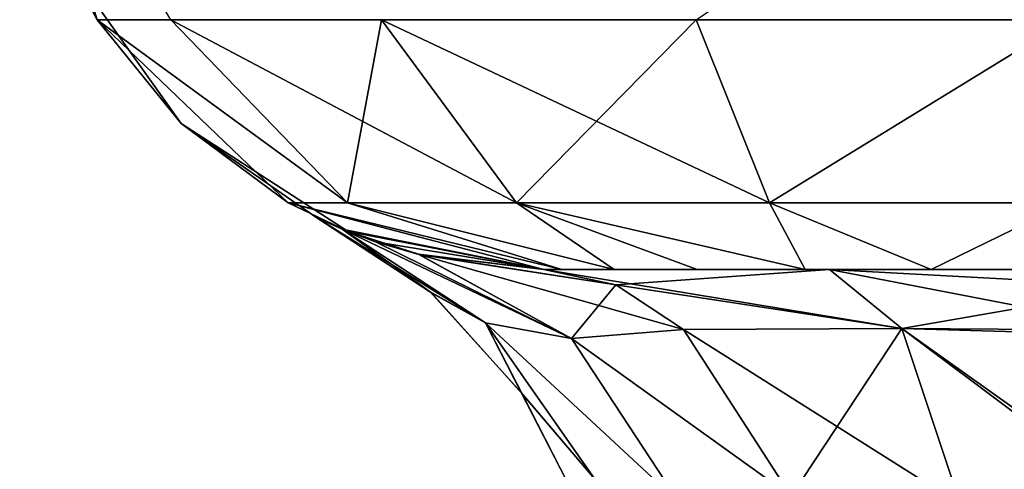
# Model space of a CAD drawing. Header units: millimetres. Extents: x -168 to 168, y -6 to 84.
# Tile 69 of 256: x -124.834 to -123.895, y -2.19 to -1.762. Entities that reach past the tile are written whole.
import ezdxf

# ---------------------------------------------------------------- set-up
doc = ezdxf.new("R2010")
doc.units = ezdxf.units.MM
doc.header["$LTSCALE"] = 65.185185
for name, color, linetype in [('122', 7, 'CONTINUOUS'), ('125', 7, 'CONTINUOUS'), ('126', 7, 'CONTINUOUS'), ('127', 7, 'CONTINUOUS'), ('128', 7, 'CONTINUOUS'), ('137', 7, 'CONTINUOUS'), ('152', 7, 'CONTINUOUS'), ('153', 7, 'CONTINUOUS'), ('176', 7, 'CONTINUOUS'), ('57', 7, 'CONTINUOUS'), ('63', 7, 'CONTINUOUS'), ('64', 7, 'CONTINUOUS')]:
    doc.layers.add(name, color=color, linetype=linetype)

msp = doc.modelspace()

# ---------------------------------------------------------------- linework, layer by layer
at = {"layer": '122', "linetype": 'CONTINUOUS'}
for points in [[(-124.68933, -1.7622, 124.18859), (-124.83356, -1.52181, 123.83451), (-124.75975, -1.76223, 123.83451), (-124.68933, -1.7622, 124.18859)], [(-124.68933, -1.7622, 124.18859), (-124.75975, -1.76223, 123.83451), (-124.52115, -1.93642, 124.11893), (-124.68933, -1.7622, 124.18859)], [(-124.52115, -1.93642, 124.11893), (-124.75975, -1.76223, 123.83451), (-124.57776, -1.93658, 123.83451), (-124.52115, -1.93642, 124.11893)], [(-124.36006, -1.93642, 124.36006), (-124.68933, -1.7622, 124.18859), (-124.52115, -1.93642, 124.11893), (-124.36006, -1.93642, 124.36006)], [(-124.48878, -1.7622, 124.48878), (-124.68933, -1.7622, 124.18859), (-124.36006, -1.93642, 124.36006), (-124.48878, -1.7622, 124.48878)], [(-124.18859, -1.7622, 124.68933), (-124.48878, -1.7622, 124.48878), (-124.11893, -1.93642, 124.52115), (-124.18859, -1.7622, 124.68933)], [(-124.11893, -1.93642, 124.52115), (-124.48878, -1.7622, 124.48878), (-124.36006, -1.93642, 124.36006), (-124.11893, -1.93642, 124.52115)], [(-123.83451, -1.76223, 124.75975), (-124.18859, -1.7622, 124.68933), (-124.11893, -1.93642, 124.52115), (-123.83451, -1.76223, 124.75975)], [(-123.83451, -1.93658, 124.57776), (-123.83451, -1.76223, 124.75975), (-124.11893, -1.93642, 124.52115), (-123.83451, -1.93658, 124.57776)], [(-124.31678, -2, 123.96475), (-124.52115, -1.93642, 124.11893), (-124.57776, -1.93658, 123.83451), (-124.31678, -2, 123.96475)], [(-124.33403, -2, 123.8345), (-124.31678, -2, 123.96475), (-124.57776, -1.93658, 123.83451), (-124.33403, -2, 123.8345)], [(-124.26683, -2, 124.08487), (-124.36006, -1.93642, 124.36006), (-124.52115, -1.93642, 124.11893), (-124.26683, -2, 124.08487)], [(-124.31678, -2, 123.96475), (-124.26683, -2, 124.08487), (-124.52115, -1.93642, 124.11893), (-124.31678, -2, 123.96475)], [(-124.26683, -2, 124.08487), (-124.18774, -2, 124.18781), (-124.36006, -1.93642, 124.36006), (-124.26683, -2, 124.08487)], [(-124.18774, -2, 124.18781), (-124.0848, -2, 124.26687), (-124.36006, -1.93642, 124.36006), (-124.18774, -2, 124.18781)], [(-124.0848, -2, 124.26687), (-124.11893, -1.93642, 124.52115), (-124.36006, -1.93642, 124.36006), (-124.0848, -2, 124.26687)], [(-124.0848, -2, 124.26687), (-123.96471, -2, 124.3168), (-124.11893, -1.93642, 124.52115), (-124.0848, -2, 124.26687)], [(-123.96471, -2, 124.3168), (-123.83451, -1.93658, 124.57776), (-124.11893, -1.93642, 124.52115), (-123.96471, -2, 124.3168)], [(-123.96471, -2, 124.3168), (-123.83449, -2, 124.33403), (-123.83451, -1.93658, 124.57776), (-123.96471, -2, 124.3168)]]:
    msp.add_3dface(points, dxfattribs=at)
at = {"layer": '125', "linetype": 'CONTINUOUS'}
for points in [[(-124.75975, -1.76223, 123.83451), (-124.83356, -1.52181, 123.83451), (-124.78946, -1.70635, 109.55505), (-124.75975, -1.76223, 123.83451)], [(-124.78946, -1.70635, 52.3801), (-124.67979, -1.86118, 38.08636), (-124.67979, -1.86118, 52.3801), (-124.78946, -1.70635, 52.3801)], [(-124.78946, -1.70635, 38.08636), (-124.67979, -1.86118, 38.08636), (-124.78946, -1.70635, 52.3801), (-124.78946, -1.70635, 38.08636)], [(-124.78946, -1.70635, 38.08636), (-124.67979, -1.86118, 23.79262), (-124.67979, -1.86118, 38.08636), (-124.78946, -1.70635, 38.08636)], [(-124.78946, -1.70635, 66.67383), (-124.67979, -1.86118, 66.67383), (-124.78946, -1.70635, 80.96757), (-124.78946, -1.70635, 66.67383)], [(-124.78946, -1.70635, 66.67383), (-124.67979, -1.86118, 52.3801), (-124.67979, -1.86118, 66.67383), (-124.78946, -1.70635, 66.67383)], [(-124.78946, -1.70635, 52.3801), (-124.67979, -1.86118, 52.3801), (-124.78946, -1.70635, 66.67383), (-124.78946, -1.70635, 52.3801)], [(-124.78946, -1.70635, 9.49888), (-124.67979, -1.86118, -4.79486), (-124.67979, -1.86118, 9.49888), (-124.78946, -1.70635, 9.49888)], [(-124.78946, -1.70635, -4.79486), (-124.67979, -1.86118, -4.79486), (-124.78946, -1.70635, 9.49888), (-124.78946, -1.70635, -4.79486)], [(-124.78946, -1.70635, -4.79486), (-124.67979, -1.86118, -19.0886), (-124.67979, -1.86118, -4.79486), (-124.78946, -1.70635, -4.79486)], [(-124.78946, -1.70635, -19.0886), (-124.67979, -1.86118, -19.0886), (-124.78946, -1.70635, -4.79486), (-124.78946, -1.70635, -19.0886)], [(-124.67979, -1.86118, -119.14477), (-124.78946, -1.70635, -104.85103), (-124.78946, -1.70635, -119.14477), (-124.67979, -1.86118, -119.14477)], [(-124.67979, -1.86118, -104.85103), (-124.78946, -1.70635, -104.85103), (-124.67979, -1.86118, -119.14477), (-124.67979, -1.86118, -104.85103)], [(-124.78946, -1.70635, 23.79262), (-124.67979, -1.86118, 23.79262), (-124.78946, -1.70635, 38.08636), (-124.78946, -1.70635, 23.79262)], [(-124.78946, -1.70635, 23.79262), (-124.67979, -1.86118, 9.49888), (-124.67979, -1.86118, 23.79262), (-124.78946, -1.70635, 23.79262)], [(-124.78946, -1.70635, 9.49888), (-124.67979, -1.86118, 9.49888), (-124.78946, -1.70635, 23.79262), (-124.78946, -1.70635, 9.49888)], [(-124.78946, -1.70635, 80.96757), (-124.67979, -1.86118, 66.67383), (-124.67979, -1.86118, 80.96757), (-124.78946, -1.70635, 80.96757)], [(-124.75975, -1.76223, -123.83451), (-124.67979, -1.86118, -119.14477), (-124.78946, -1.70635, -119.14477), (-124.75975, -1.76223, -123.83451)], [(-124.78946, -1.70635, 109.55505), (-124.67979, -1.86118, 95.26131), (-124.67979, -1.86118, 109.55505), (-124.78946, -1.70635, 109.55505)], [(-124.78946, -1.70635, 95.26131), (-124.67979, -1.86118, 95.26131), (-124.78946, -1.70635, 109.55505), (-124.78946, -1.70635, 95.26131)], [(-124.78946, -1.70635, 95.26131), (-124.67979, -1.86118, 80.96757), (-124.67979, -1.86118, 95.26131), (-124.78946, -1.70635, 95.26131)], [(-124.78946, -1.70635, 80.96757), (-124.67979, -1.86118, 80.96757), (-124.78946, -1.70635, 95.26131), (-124.78946, -1.70635, 80.96757)], [(-124.75975, -1.76223, 123.83451), (-124.78946, -1.70635, 109.55505), (-124.67979, -1.86118, 109.55505), (-124.75975, -1.76223, 123.83451)], [(-124.67979, -1.86118, -104.85103), (-124.78946, -1.70635, -90.55729), (-124.78946, -1.70635, -104.85103), (-124.67979, -1.86118, -104.85103)], [(-124.67979, -1.86118, -90.55729), (-124.78946, -1.70635, -90.55729), (-124.67979, -1.86118, -104.85103), (-124.67979, -1.86118, -90.55729)], [(-124.67979, -1.86118, -90.55729), (-124.78946, -1.70635, -76.26355), (-124.78946, -1.70635, -90.55729), (-124.67979, -1.86118, -90.55729)], [(-124.67979, -1.86118, -76.26355), (-124.78946, -1.70635, -76.26355), (-124.67979, -1.86118, -90.55729), (-124.67979, -1.86118, -76.26355)], [(-124.67979, -1.86118, -76.26355), (-124.78946, -1.70635, -61.96981), (-124.78946, -1.70635, -76.26355), (-124.67979, -1.86118, -76.26355)], [(-124.67979, -1.86118, -61.96981), (-124.78946, -1.70635, -61.96981), (-124.67979, -1.86118, -76.26355), (-124.67979, -1.86118, -61.96981)], [(-124.78946, -1.70635, -33.38234), (-124.67979, -1.86118, -47.67607), (-124.67979, -1.86118, -33.38234), (-124.78946, -1.70635, -33.38234)], [(-124.67979, -1.86118, -47.67607), (-124.78946, -1.70635, -47.67607), (-124.67979, -1.86118, -61.96981), (-124.67979, -1.86118, -47.67607)], [(-124.78946, -1.70635, -47.67607), (-124.67979, -1.86118, -47.67607), (-124.78946, -1.70635, -33.38234), (-124.78946, -1.70635, -47.67607)], [(-124.78946, -1.70635, -19.0886), (-124.67979, -1.86118, -33.38234), (-124.67979, -1.86118, -19.0886), (-124.78946, -1.70635, -19.0886)], [(-124.78946, -1.70635, -33.38234), (-124.67979, -1.86118, -33.38234), (-124.78946, -1.70635, -19.0886), (-124.78946, -1.70635, -33.38234)], [(-124.67979, -1.86118, -61.96981), (-124.78946, -1.70635, -47.67607), (-124.78946, -1.70635, -61.96981), (-124.67979, -1.86118, -61.96981)], [(-124.75975, -1.76223, -123.83451), (-124.57776, -1.93658, -123.83451), (-124.67979, -1.86118, -119.14477), (-124.75975, -1.76223, -123.83451)], [(-124.57776, -1.93658, 123.83451), (-124.75975, -1.76223, 123.83451), (-124.67979, -1.86118, 109.55505), (-124.57776, -1.93658, 123.83451)], [(-124.67979, -1.86118, 52.3801), (-124.67979, -1.86118, 38.08636), (-124.55041, -1.95076, 38.93318), (-124.67979, -1.86118, 52.3801)], [(-124.67979, -1.86118, 38.08636), (-124.52032, -1.964, 38.08636), (-124.55041, -1.95076, 38.93318), (-124.67979, -1.86118, 38.08636)], [(-124.67979, -1.86118, 38.08636), (-124.52032, -1.964, 23.79262), (-124.52032, -1.964, 38.08636), (-124.67979, -1.86118, 38.08636)], [(-124.67979, -1.86118, 66.67383), (-124.52032, -1.964, 66.67383), (-124.67979, -1.86118, 80.96757), (-124.67979, -1.86118, 66.67383)], [(-124.67979, -1.86118, 66.67383), (-124.52032, -1.964, 52.3801), (-124.52032, -1.964, 66.67383), (-124.67979, -1.86118, 66.67383)], [(-124.55041, -1.95076, 41.06682), (-124.67979, -1.86118, 52.3801), (-124.55041, -1.95076, 38.93318), (-124.55041, -1.95076, 41.06682)], [(-124.67979, -1.86118, 52.3801), (-124.52032, -1.964, 52.3801), (-124.67979, -1.86118, 66.67383), (-124.67979, -1.86118, 52.3801)], [(-124.52032, -1.964, 52.3801), (-124.67979, -1.86118, 52.3801), (-124.55041, -1.95076, 41.06682), (-124.52032, -1.964, 52.3801)], [(-124.67979, -1.86118, -4.79486), (-124.52032, -1.964, -4.79486), (-124.67979, -1.86118, 9.49888), (-124.67979, -1.86118, -4.79486)], [(-124.67979, -1.86118, -4.79486), (-124.52032, -1.964, -19.0886), (-124.52032, -1.964, -4.79486), (-124.67979, -1.86118, -4.79486)], [(-124.67979, -1.86118, -19.0886), (-124.52032, -1.964, -19.0886), (-124.67979, -1.86118, -4.79486), (-124.67979, -1.86118, -19.0886)], [(-124.52032, -1.964, -119.14477), (-124.67979, -1.86118, -104.85103), (-124.67979, -1.86118, -119.14477), (-124.52032, -1.964, -119.14477)], [(-124.67979, -1.86118, 23.79262), (-124.52032, -1.964, 23.79262), (-124.67979, -1.86118, 38.08636), (-124.67979, -1.86118, 23.79262)], [(-124.67979, -1.86118, 23.79262), (-124.52032, -1.964, 9.49888), (-124.52032, -1.964, 23.79262), (-124.67979, -1.86118, 23.79262)], [(-124.67979, -1.86118, 9.49888), (-124.52032, -1.964, 9.49888), (-124.67979, -1.86118, 23.79262), (-124.67979, -1.86118, 9.49888)], [(-124.67979, -1.86118, 9.49888), (-124.52032, -1.964, -4.79486), (-124.52032, -1.964, 9.49888), (-124.67979, -1.86118, 9.49888)], [(-124.57776, -1.93658, -123.83451), (-124.52032, -1.964, -119.14477), (-124.67979, -1.86118, -119.14477), (-124.57776, -1.93658, -123.83451)], [(-124.67979, -1.86118, 109.55505), (-124.52032, -1.964, 95.26131), (-124.52032, -1.964, 109.55505), (-124.67979, -1.86118, 109.55505)], [(-124.67979, -1.86118, 95.26131), (-124.52032, -1.964, 95.26131), (-124.67979, -1.86118, 109.55505), (-124.67979, -1.86118, 95.26131)], [(-124.67979, -1.86118, 95.26131), (-124.52032, -1.964, 80.96757), (-124.52032, -1.964, 95.26131), (-124.67979, -1.86118, 95.26131)], [(-124.67979, -1.86118, 80.96757), (-124.52032, -1.964, 80.96757), (-124.67979, -1.86118, 95.26131), (-124.67979, -1.86118, 80.96757)], [(-124.67979, -1.86118, 80.96757), (-124.52032, -1.964, 66.67383), (-124.52032, -1.964, 80.96757), (-124.67979, -1.86118, 80.96757)], [(-124.52032, -1.964, -104.85103), (-124.67979, -1.86118, -104.85103), (-124.52032, -1.964, -119.14477), (-124.52032, -1.964, -104.85103)], [(-124.55041, -1.95076, -41.06682), (-124.55041, -1.95076, -38.93318), (-124.67979, -1.86118, -33.38234), (-124.55041, -1.95076, -41.06682)], [(-124.52032, -1.964, -47.67607), (-124.55041, -1.95076, -41.06682), (-124.67979, -1.86118, -33.38234), (-124.52032, -1.964, -47.67607)], [(-124.67979, -1.86118, -33.38234), (-124.55041, -1.95076, -38.93318), (-124.52032, -1.964, -33.38234), (-124.67979, -1.86118, -33.38234)], [(-124.52032, -1.964, -61.96981), (-124.67979, -1.86118, -61.96981), (-124.52032, -1.964, -76.26355), (-124.52032, -1.964, -61.96981)], [(-124.57776, -1.93658, 123.83451), (-124.67979, -1.86118, 109.55505), (-124.52032, -1.964, 109.55505), (-124.57776, -1.93658, 123.83451)], [(-124.52032, -1.964, -104.85103), (-124.67979, -1.86118, -90.55729), (-124.67979, -1.86118, -104.85103), (-124.52032, -1.964, -104.85103)], [(-124.52032, -1.964, -90.55729), (-124.67979, -1.86118, -90.55729), (-124.52032, -1.964, -104.85103), (-124.52032, -1.964, -90.55729)], [(-124.52032, -1.964, -90.55729), (-124.67979, -1.86118, -76.26355), (-124.67979, -1.86118, -90.55729), (-124.52032, -1.964, -90.55729)], [(-124.52032, -1.964, -76.26355), (-124.67979, -1.86118, -76.26355), (-124.52032, -1.964, -90.55729), (-124.52032, -1.964, -76.26355)], [(-124.52032, -1.964, -76.26355), (-124.67979, -1.86118, -61.96981), (-124.67979, -1.86118, -76.26355), (-124.52032, -1.964, -76.26355)], [(-124.52032, -1.964, -47.67607), (-124.67979, -1.86118, -47.67607), (-124.52032, -1.964, -61.96981), (-124.52032, -1.964, -47.67607)], [(-124.67979, -1.86118, -47.67607), (-124.52032, -1.964, -47.67607), (-124.67979, -1.86118, -33.38234), (-124.67979, -1.86118, -47.67607)], [(-124.67979, -1.86118, -19.0886), (-124.52032, -1.964, -33.38234), (-124.52032, -1.964, -19.0886), (-124.67979, -1.86118, -19.0886)], [(-124.67979, -1.86118, -33.38234), (-124.52032, -1.964, -33.38234), (-124.67979, -1.86118, -19.0886), (-124.67979, -1.86118, -33.38234)], [(-124.52032, -1.964, -61.96981), (-124.67979, -1.86118, -47.67607), (-124.67979, -1.86118, -61.96981), (-124.52032, -1.964, -61.96981)], [(-124.33403, -2, 109.55504), (-124.33403, -2, 110.1745), (-124.57776, -1.93658, 123.83451), (-124.33403, -2, 109.55504)], [(-124.33403, -2, 109.55504), (-124.57776, -1.93658, 123.83451), (-124.52032, -1.964, 109.55505), (-124.33403, -2, 109.55504)], [(-124.33403, -2, 110.1745), (-124.33403, -2, 123.8345), (-124.57776, -1.93658, 123.83451), (-124.33403, -2, 110.1745)], [(-124.57776, -1.93658, -123.83451), (-124.33403, -2, -123.83449), (-124.52032, -1.964, -119.14477), (-124.57776, -1.93658, -123.83451)], [(-124.55041, -1.95076, 38.93318), (-124.52032, -1.964, 38.08636), (-124.52611, -1.96163, 38.63295), (-124.55041, -1.95076, 38.93318)], [(-124.52616, -1.96161, 41.36676), (-124.52032, -1.964, 52.3801), (-124.55041, -1.95076, 41.06682), (-124.52616, -1.96161, 41.36676)], [(-124.52611, -1.96163, -41.36705), (-124.55041, -1.95076, -41.06682), (-124.52032, -1.964, -47.67607), (-124.52611, -1.96163, -41.36705)], [(-124.52032, -1.964, -33.38234), (-124.55041, -1.95076, -38.93318), (-124.52616, -1.96161, -38.63324), (-124.52032, -1.964, -33.38234)], [(-124.49443, -1.97357, 41.51487), (-124.52032, -1.964, 52.3801), (-124.52616, -1.96161, 41.36676), (-124.49443, -1.97357, 41.51487)], [(-124.49444, -1.97357, -38.48516), (-124.52032, -1.964, -33.38234), (-124.52616, -1.96161, -38.63324), (-124.49444, -1.97357, -38.48516)], [(-124.52611, -1.96163, 38.63295), (-124.52032, -1.964, 38.08636), (-124.49444, -1.97357, 38.48518), (-124.52611, -1.96163, 38.63295)], [(-124.33403, -2, -47.67607), (-124.52611, -1.96163, -41.36705), (-124.52032, -1.964, -47.67607), (-124.33403, -2, -47.67607)], [(-124.52611, -1.96163, -41.36705), (-124.33403, -2, -47.67607), (-124.49444, -1.97357, -41.51484), (-124.52611, -1.96163, -41.36705)], [(-124.52032, -1.964, 38.08636), (-124.33404, -2, 38.08636), (-124.49444, -1.97357, 38.48518), (-124.52032, -1.964, 38.08636)], [(-124.33404, -2, 38.08636), (-124.52032, -1.964, 38.08636), (-124.33404, -2, 25.417), (-124.33404, -2, 38.08636)], [(-124.52032, -1.964, 38.08636), (-124.33404, -2, 23.79262), (-124.33404, -2, 25.417), (-124.52032, -1.964, 38.08636)], [(-124.52032, -1.964, 23.79262), (-124.33404, -2, 23.79262), (-124.52032, -1.964, 38.08636), (-124.52032, -1.964, 23.79262)], [(-124.33404, -2, 23.79262), (-124.52032, -1.964, 23.79262), (-124.33404, -2, 12.7085), (-124.33404, -2, 23.79262)], [(-124.45328, -1.98557, 41.64435), (-124.52032, -1.964, 52.3801), (-124.49443, -1.97357, 41.51487), (-124.45328, -1.98557, 41.64435)], [(-124.52032, -1.964, -4.79486), (-124.33404, -2, -19.0886), (-124.33404, -2, -12.7085), (-124.52032, -1.964, -4.79486)], [(-124.52032, -1.964, -19.0886), (-124.33404, -2, -19.0886), (-124.52032, -1.964, -4.79486), (-124.52032, -1.964, -19.0886)], [(-124.33404, -2, -19.0886), (-124.52032, -1.964, -19.0886), (-124.33404, -2, -25.417), (-124.33404, -2, -19.0886)], [(-124.52032, -1.964, 23.79262), (-124.33404, -2, 9.49888), (-124.33404, -2, 12.7085), (-124.52032, -1.964, 23.79262)], [(-124.52032, -1.964, 9.49888), (-124.33404, -2, 9.49888), (-124.52032, -1.964, 23.79262), (-124.52032, -1.964, 9.49888)], [(-124.33404, -2, 9.49888), (-124.52032, -1.964, 9.49888), (-124.33404, -2, 0), (-124.33404, -2, 9.49888)], [(-124.52032, -1.964, 9.49888), (-124.33404, -2, -4.79486), (-124.33404, -2, 0), (-124.52032, -1.964, 9.49888)], [(-124.52032, -1.964, -4.79486), (-124.33404, -2, -4.79486), (-124.52032, -1.964, 9.49888), (-124.52032, -1.964, -4.79486)], [(-124.33404, -2, -4.79486), (-124.52032, -1.964, -4.79486), (-124.33404, -2, -12.7085), (-124.33404, -2, -4.79486)], [(-124.33403, -2, 96.5145), (-124.33403, -2, 109.55504), (-124.52032, -1.964, 109.55505), (-124.33403, -2, 96.5145)], [(-124.33403, -2, -104.85101), (-124.52032, -1.964, -90.55729), (-124.52032, -1.964, -104.85103), (-124.33403, -2, -104.85101)], [(-124.33403, -2, -104.85101), (-124.33403, -2, -95.76083), (-124.52032, -1.964, -90.55729), (-124.33403, -2, -104.85101)], [(-124.33403, -2, -90.55728), (-124.52032, -1.964, -76.26355), (-124.52032, -1.964, -90.55729), (-124.33403, -2, -90.55728)], [(-124.33403, -2, -95.76083), (-124.33403, -2, -90.55728), (-124.52032, -1.964, -90.55729), (-124.33403, -2, -95.76083)], [(-124.33403, -2, 41.8745), (-124.33403, -2, 52.38009), (-124.52032, -1.964, 52.3801), (-124.33403, -2, 41.8745)], [(-124.33403, -2, 41.8745), (-124.52032, -1.964, 52.3801), (-124.45328, -1.98557, 41.64435), (-124.33403, -2, 41.8745)], [(-124.33403, -2, 52.38009), (-124.33403, -2, 55.5345), (-124.52032, -1.964, 66.67383), (-124.33403, -2, 52.38009)], [(-124.52032, -1.964, 52.3801), (-124.33403, -2, 52.38009), (-124.52032, -1.964, 66.67383), (-124.52032, -1.964, 52.3801)], [(-124.33403, -2, 55.5345), (-124.33403, -2, 66.67383), (-124.52032, -1.964, 66.67383), (-124.33403, -2, 55.5345)], [(-124.33403, -2, 66.67383), (-124.33403, -2, 69.1945), (-124.52032, -1.964, 80.96757), (-124.33403, -2, 66.67383)], [(-124.52032, -1.964, 66.67383), (-124.33403, -2, 66.67383), (-124.52032, -1.964, 80.96757), (-124.52032, -1.964, 66.67383)], [(-124.33403, -2, 69.1945), (-124.33403, -2, 80.96757), (-124.52032, -1.964, 80.96757), (-124.33403, -2, 69.1945)], [(-124.33403, -2, 80.96757), (-124.33403, -2, 82.8545), (-124.52032, -1.964, 95.26131), (-124.33403, -2, 80.96757)], [(-124.52032, -1.964, 80.96757), (-124.33403, -2, 80.96757), (-124.52032, -1.964, 95.26131), (-124.52032, -1.964, 80.96757)], [(-124.33403, -2, 82.8545), (-124.33403, -2, 95.26131), (-124.52032, -1.964, 95.26131), (-124.33403, -2, 82.8545)], [(-124.33403, -2, 95.26131), (-124.33403, -2, 96.5145), (-124.52032, -1.964, 109.55505), (-124.33403, -2, 95.26131)], [(-124.52032, -1.964, 95.26131), (-124.33403, -2, 95.26131), (-124.52032, -1.964, 109.55505), (-124.52032, -1.964, 95.26131)], [(-124.33403, -2, -119.14475), (-124.52032, -1.964, -104.85103), (-124.52032, -1.964, -119.14477), (-124.33403, -2, -119.14475)], [(-124.33403, -2, -119.14475), (-124.33403, -2, -110.05457), (-124.52032, -1.964, -104.85103), (-124.33403, -2, -119.14475)], [(-124.33403, -2, -123.83449), (-124.33403, -2, -119.14475), (-124.52032, -1.964, -119.14477), (-124.33403, -2, -123.83449)], [(-124.33403, -2, -90.55728), (-124.33403, -2, -81.4671), (-124.52032, -1.964, -76.26355), (-124.33403, -2, -90.55728)], [(-124.33403, -2, -76.26354), (-124.52032, -1.964, -61.96981), (-124.52032, -1.964, -76.26355), (-124.33403, -2, -76.26354)], [(-124.33403, -2, -81.4671), (-124.33403, -2, -76.26354), (-124.52032, -1.964, -76.26355), (-124.33403, -2, -81.4671)], [(-124.33403, -2, -76.26354), (-124.33403, -2, -67.17336), (-124.52032, -1.964, -61.96981), (-124.33403, -2, -76.26354)], [(-124.33403, -2, -61.96981), (-124.52032, -1.964, -47.67607), (-124.52032, -1.964, -61.96981), (-124.33403, -2, -61.96981)], [(-124.33403, -2, -67.17336), (-124.33403, -2, -61.96981), (-124.52032, -1.964, -61.96981), (-124.33403, -2, -67.17336)], [(-124.33403, -2, -61.96981), (-124.33403, -2, -52.87962), (-124.52032, -1.964, -47.67607), (-124.33403, -2, -61.96981)], [(-124.33403, -2, -52.87962), (-124.33403, -2, -47.67607), (-124.52032, -1.964, -47.67607), (-124.33403, -2, -52.87962)], [(-124.33403, -2, -110.05457), (-124.33403, -2, -104.85101), (-124.52032, -1.964, -104.85103), (-124.33403, -2, -110.05457)], [(-124.52032, -1.964, -19.0886), (-124.33404, -2, -33.38234), (-124.33404, -2, -25.417), (-124.52032, -1.964, -19.0886)], [(-124.45328, -1.98557, -38.35565), (-124.52032, -1.964, -33.38234), (-124.49444, -1.97357, -38.48516), (-124.45328, -1.98557, -38.35565)], [(-124.33404, -2, -38.1255), (-124.52032, -1.964, -33.38234), (-124.45328, -1.98557, -38.35565), (-124.33404, -2, -38.1255)], [(-124.52032, -1.964, -33.38234), (-124.33404, -2, -33.38234), (-124.52032, -1.964, -19.0886), (-124.52032, -1.964, -33.38234)], [(-124.33404, -2, -33.38234), (-124.52032, -1.964, -33.38234), (-124.33404, -2, -38.1255), (-124.33404, -2, -33.38234)], [(-124.49444, -1.97357, 38.48518), (-124.33404, -2, 38.08636), (-124.45318, -1.9856, 38.35539), (-124.49444, -1.97357, 38.48518)], [(-124.49444, -1.97357, -41.51484), (-124.33403, -2, -47.67607), (-124.45318, -1.9856, -41.64461), (-124.49444, -1.97357, -41.51484)], [(-124.45318, -1.9856, 38.35539), (-124.33404, -2, 38.08636), (-124.33404, -2, 38.1255), (-124.45318, -1.9856, 38.35539)], [(-124.33403, -2, -47.67607), (-124.33403, -2, -41.8745), (-124.45318, -1.9856, -41.64461), (-124.33403, -2, -47.67607)]]:
    msp.add_3dface(points, dxfattribs=at)
at = {"layer": '126', "linetype": 'CONTINUOUS'}
for points in [[(-124.52616, -1.96161, -38.63324), (-124.55041, -1.95076, -38.93318), (-124.44094, -2.02227, -38.93318), (-124.52616, -1.96161, -38.63324)], [(-124.49444, -1.97357, -38.48516), (-124.52616, -1.96161, -38.63324), (-124.30769, -2.06568, -38.47995), (-124.49444, -1.97357, -38.48516)], [(-124.38969, -2.05076, -38.69058), (-124.52616, -1.96161, -38.63324), (-124.44094, -2.02227, -38.93318), (-124.38969, -2.05076, -38.69058)], [(-124.52616, -1.96161, -38.63324), (-124.38969, -2.05076, -38.69058), (-124.30769, -2.06568, -38.47995), (-124.52616, -1.96161, -38.63324)], [(-124.45328, -1.98557, -38.35565), (-124.49444, -1.97357, -38.48516), (-124.30769, -2.06568, -38.47995), (-124.45328, -1.98557, -38.35565)], [(-124.33404, -2, -38.1255), (-124.45328, -1.98557, -38.35565), (-124.26542, -2.01453, -38.22357), (-124.33404, -2, -38.1255)], [(-124.45328, -1.98557, -38.35565), (-124.30769, -2.06568, -38.47995), (-124.26542, -2.01453, -38.22357), (-124.45328, -1.98557, -38.35565)], [(-124.26542, -2.01453, -38.22357), (-124.30769, -2.06568, -38.47995), (-124.20082, -2.05727, -38.31589), (-124.26542, -2.01453, -38.22357)], [(-124.35458, -2.11852, -38.93318), (-124.38969, -2.05076, -38.69058), (-124.44094, -2.02227, -38.93318), (-124.35458, -2.11852, -38.93318)], [(-124.30769, -2.06568, -38.47995), (-124.38969, -2.05076, -38.69058), (-124.20503, -2.22194, -38.58548), (-124.30769, -2.06568, -38.47995)], [(-124.38969, -2.05076, -38.69058), (-124.28545, -2.19977, -38.74592), (-124.20503, -2.22194, -38.58548), (-124.38969, -2.05076, -38.69058)], [(-124.28545, -2.19977, -38.74592), (-124.38969, -2.05076, -38.69058), (-124.35458, -2.11852, -38.93318), (-124.28545, -2.19977, -38.74592)], [(-124.20082, -2.05727, -38.31589), (-124.30769, -2.06568, -38.47995), (-124.09819, -2.21579, -38.46256), (-124.20082, -2.05727, -38.31589)], [(-124.30769, -2.06568, -38.47995), (-124.20503, -2.22194, -38.58548), (-124.09819, -2.21579, -38.46256), (-124.30769, -2.06568, -38.47995)], [(-124.29635, -2.23213, -38.93318), (-124.28545, -2.19977, -38.74592), (-124.35458, -2.11852, -38.93318), (-124.29635, -2.23213, -38.93318)]]:
    msp.add_3dface(points, dxfattribs=at)
at = {"layer": '127', "linetype": 'CONTINUOUS'}
for points in [[(-124.33404, -2, -38.1255), (-124.26542, -2.01453, -38.22357), (-124.06176, -2, -37.99153), (-124.33404, -2, -38.1255)], [(-124.06176, -2, -37.99153), (-124.26542, -2.01453, -38.22357), (-123.99277, -2.05616, -38.21117), (-124.06176, -2, -37.99153)], [(-124.06176, -2, -37.99153), (-123.99277, -2.05616, -38.21117), (-123.76197, -2.05794, -38.17923), (-124.06176, -2, -37.99153)], [(-123.76195, -2, -37.94561), (-124.06176, -2, -37.99153), (-123.76197, -2.05794, -38.17923), (-123.76195, -2, -37.94561)], [(-124.26542, -2.01453, -38.22357), (-124.20082, -2.05727, -38.31589), (-123.99277, -2.05616, -38.21117), (-124.26542, -2.01453, -38.22357)], [(-124.20082, -2.05727, -38.31589), (-124.09819, -2.21579, -38.46256), (-123.99277, -2.05616, -38.21117), (-124.20082, -2.05727, -38.31589)], [(-123.99277, -2.05616, -38.21117), (-124.09819, -2.21579, -38.46256), (-123.93684, -2.22392, -38.38923), (-123.99277, -2.05616, -38.21117)], [(-123.99277, -2.05616, -38.21117), (-123.93684, -2.22392, -38.38923), (-123.76197, -2.22037, -38.36009), (-123.99277, -2.05616, -38.21117)], [(-123.76197, -2.05794, -38.17923), (-123.99277, -2.05616, -38.21117), (-123.76197, -2.22037, -38.36009), (-123.76197, -2.05794, -38.17923)]]:
    msp.add_3dface(points, dxfattribs=at)
at = {"layer": '128', "linetype": 'CONTINUOUS'}
for points in [[(-123.76197, -2, 37.94561), (-124.33404, -2, 25.417), (-123.14555, -2, 37.94563), (-123.76197, -2, 37.94561)], [(-124.06176, -2, 37.99153), (-124.33404, -2, 25.417), (-123.76197, -2, 37.94561), (-124.06176, -2, 37.99153)], [(-124.33404, -2, 38.1255), (-124.33404, -2, 38.08636), (-124.06176, -2, 37.99153), (-124.33404, -2, 38.1255)], [(-122.34711, -2, 12.76122), (-124.33404, -2, 23.79262), (-124.33404, -2, 12.7085), (-122.34711, -2, 12.76122)], [(-124.33404, -2, 9.49888), (-122.34711, -2, 12.76122), (-124.33404, -2, 12.7085), (-124.33404, -2, 9.49888)], [(-124.33404, -2, 38.08636), (-124.33404, -2, 25.417), (-124.06176, -2, 37.99153), (-124.33404, -2, 38.08636)], [(-122.34711, -2, 12.76122), (-124.33404, -2, 9.49888), (-124.33404, -2, 0), (-122.34711, -2, 12.76122)], [(-124.33404, -2, -33.38234), (-124.33404, -2, -38.1255), (-124.06176, -2, -37.99153), (-124.33404, -2, -33.38234)], [(-124.33404, -2, -33.38234), (-124.06176, -2, -37.99153), (-123.76195, -2, -37.94561), (-124.33404, -2, -33.38234)], [(-124.33404, -2, 23.79262), (-122.36576, -2, 25.52243), (-124.33404, -2, 25.417), (-124.33404, -2, 23.79262)], [(-122.36576, -2, -25.52245), (-122.34711, -2, -12.76124), (-124.33404, -2, -25.417), (-122.36576, -2, -25.52245)], [(-124.33404, -2, -33.38234), (-122.36576, -2, -25.52245), (-124.33404, -2, -25.417), (-124.33404, -2, -33.38234)], [(-122.36576, -2, -25.52245), (-124.33404, -2, -33.38234), (-123.76195, -2, -37.94561), (-122.36576, -2, -25.52245)], [(-122.34711, -2, -12.76124), (-122.3409, -2, -0.00001), (-124.33404, -2, -12.7085), (-122.34711, -2, -12.76124)], [(-122.34711, -2, -12.76124), (-124.33404, -2, -19.0886), (-124.33404, -2, -25.417), (-122.34711, -2, -12.76124)], [(-124.33404, -2, -19.0886), (-122.34711, -2, -12.76124), (-124.33404, -2, -12.7085), (-124.33404, -2, -19.0886)], [(-122.3409, -2, -0.00001), (-122.34711, -2, 12.76122), (-124.33404, -2, 0), (-122.3409, -2, -0.00001)], [(-122.3409, -2, -0.00001), (-124.33404, -2, -4.79486), (-124.33404, -2, -12.7085), (-122.3409, -2, -0.00001)], [(-124.33404, -2, -4.79486), (-122.3409, -2, -0.00001), (-124.33404, -2, 0), (-124.33404, -2, -4.79486)], [(-122.34711, -2, 12.76122), (-122.36576, -2, 25.52243), (-124.33404, -2, 23.79262), (-122.34711, -2, 12.76122)], [(-124.33404, -2, 25.417), (-122.36576, -2, 25.52243), (-123.14555, -2, 37.94563), (-124.33404, -2, 25.417)]]:
    msp.add_3dface(points, dxfattribs=at)
at = {"layer": '137', "linetype": 'CONTINUOUS'}
for points in [[(-124.55041, -1.95076, -41.06682), (-124.38963, -2.05078, -41.30965), (-124.4422, -2.02119, -41.06682), (-124.55041, -1.95076, -41.06682)], [(-124.55041, -1.95076, -41.06682), (-124.52611, -1.96163, -41.36705), (-124.38963, -2.05078, -41.30965), (-124.55041, -1.95076, -41.06682)], [(-124.52611, -1.96163, -41.36705), (-124.3076, -2.06568, -41.52025), (-124.38963, -2.05078, -41.30965), (-124.52611, -1.96163, -41.36705)], [(-124.52611, -1.96163, -41.36705), (-124.49444, -1.97357, -41.51484), (-124.3076, -2.06568, -41.52025), (-124.52611, -1.96163, -41.36705)], [(-124.49444, -1.97357, -41.51484), (-124.45318, -1.9856, -41.64461), (-124.3076, -2.06568, -41.52025), (-124.49444, -1.97357, -41.51484)], [(-124.45318, -1.9856, -41.64461), (-124.33403, -2, -41.8745), (-124.26541, -2.01454, -41.77643), (-124.45318, -1.9856, -41.64461)], [(-124.3076, -2.06568, -41.52025), (-124.45318, -1.9856, -41.64461), (-124.20082, -2.05727, -41.68411), (-124.3076, -2.06568, -41.52025)], [(-124.20082, -2.05727, -41.68411), (-124.45318, -1.9856, -41.64461), (-124.26541, -2.01454, -41.77643), (-124.20082, -2.05727, -41.68411)], [(-124.4422, -2.02119, -41.06682), (-124.38963, -2.05078, -41.30965), (-124.35561, -2.11701, -41.06682), (-124.4422, -2.02119, -41.06682)], [(-124.3076, -2.06568, -41.52025), (-124.20493, -2.22195, -41.41466), (-124.38963, -2.05078, -41.30965), (-124.3076, -2.06568, -41.52025)], [(-124.38963, -2.05078, -41.30965), (-124.20493, -2.22195, -41.41466), (-124.28539, -2.19979, -41.25425), (-124.38963, -2.05078, -41.30965)], [(-124.38963, -2.05078, -41.30965), (-124.28539, -2.19979, -41.25425), (-124.35561, -2.11701, -41.06682), (-124.38963, -2.05078, -41.30965)], [(-124.09819, -2.21579, -41.53743), (-124.3076, -2.06568, -41.52025), (-124.20082, -2.05727, -41.68411), (-124.09819, -2.21579, -41.53743)], [(-124.20493, -2.22195, -41.41466), (-124.3076, -2.06568, -41.52025), (-124.09819, -2.21579, -41.53743), (-124.20493, -2.22195, -41.41466)], [(-124.35561, -2.11701, -41.06682), (-124.28539, -2.19979, -41.25425), (-124.29646, -2.23182, -41.06682), (-124.35561, -2.11701, -41.06682)]]:
    msp.add_3dface(points, dxfattribs=at)
at = {"layer": '152', "linetype": 'CONTINUOUS'}
for points in [[(-124.33404, -2, 38.1255), (-123.99277, -2.05616, 38.21117), (-124.26542, -2.01453, 38.22357), (-124.33404, -2, 38.1255)], [(-124.33404, -2, 38.1255), (-124.06176, -2, 37.99153), (-123.99277, -2.05616, 38.21117), (-124.33404, -2, 38.1255)], [(-123.99277, -2.05616, 38.21117), (-124.06176, -2, 37.99153), (-123.76197, -2.01615, 38.07164), (-123.99277, -2.05616, 38.21117)], [(-124.06176, -2, 37.99153), (-123.76197, -2, 37.94561), (-123.76197, -2.01615, 38.07164), (-124.06176, -2, 37.99153)], [(-124.26542, -2.01453, 38.22357), (-123.99277, -2.05616, 38.21117), (-124.20082, -2.05727, 38.31589), (-124.26542, -2.01453, 38.22357)], [(-123.76197, -2.06272, 38.18805), (-123.99277, -2.05616, 38.21117), (-123.76197, -2.01615, 38.07164), (-123.76197, -2.06272, 38.18805)], [(-123.99277, -2.05616, 38.21117), (-123.93684, -2.22392, 38.38923), (-124.20082, -2.05727, 38.31589), (-123.99277, -2.05616, 38.21117)], [(-124.20082, -2.05727, 38.31589), (-123.93684, -2.22392, 38.38923), (-124.09819, -2.21579, 38.46257), (-124.20082, -2.05727, 38.31589)], [(-123.93684, -2.22392, 38.38923), (-123.99277, -2.05616, 38.21117), (-123.76197, -2.22874, 38.36562), (-123.93684, -2.22392, 38.38923)], [(-123.76197, -2.22874, 38.36562), (-123.99277, -2.05616, 38.21117), (-123.76197, -2.06272, 38.18805), (-123.76197, -2.22874, 38.36562)]]:
    msp.add_3dface(points, dxfattribs=at)
at = {"layer": '153', "linetype": 'CONTINUOUS'}
for points in [[(-124.55041, -1.95076, 38.93318), (-124.38963, -2.05078, 38.69035), (-124.4422, -2.02119, 38.93318), (-124.55041, -1.95076, 38.93318)], [(-124.55041, -1.95076, 38.93318), (-124.52611, -1.96163, 38.63295), (-124.38963, -2.05078, 38.69035), (-124.55041, -1.95076, 38.93318)], [(-124.52611, -1.96163, 38.63295), (-124.3076, -2.06568, 38.47975), (-124.38963, -2.05078, 38.69035), (-124.52611, -1.96163, 38.63295)], [(-124.52611, -1.96163, 38.63295), (-124.49444, -1.97357, 38.48518), (-124.3076, -2.06568, 38.47975), (-124.52611, -1.96163, 38.63295)], [(-124.49444, -1.97357, 38.48518), (-124.45318, -1.9856, 38.35539), (-124.3076, -2.06568, 38.47975), (-124.49444, -1.97357, 38.48518)], [(-124.45318, -1.9856, 38.35539), (-124.33404, -2, 38.1255), (-124.26542, -2.01453, 38.22357), (-124.45318, -1.9856, 38.35539)], [(-124.45318, -1.9856, 38.35539), (-124.26542, -2.01453, 38.22357), (-124.20082, -2.05727, 38.31589), (-124.45318, -1.9856, 38.35539)], [(-124.45318, -1.9856, 38.35539), (-124.20082, -2.05727, 38.31589), (-124.3076, -2.06568, 38.47975), (-124.45318, -1.9856, 38.35539)], [(-124.4422, -2.02119, 38.93318), (-124.38963, -2.05078, 38.69035), (-124.35561, -2.11701, 38.93318), (-124.4422, -2.02119, 38.93318)], [(-124.3076, -2.06568, 38.47975), (-124.20493, -2.22195, 38.58534), (-124.38963, -2.05078, 38.69035), (-124.3076, -2.06568, 38.47975)], [(-124.38963, -2.05078, 38.69035), (-124.20493, -2.22195, 38.58534), (-124.28539, -2.19979, 38.74575), (-124.38963, -2.05078, 38.69035)], [(-124.38963, -2.05078, 38.69035), (-124.28539, -2.19979, 38.74575), (-124.35561, -2.11701, 38.93318), (-124.38963, -2.05078, 38.69035)], [(-124.20082, -2.05727, 38.31589), (-124.09819, -2.21579, 38.46257), (-124.3076, -2.06568, 38.47975), (-124.20082, -2.05727, 38.31589)], [(-124.3076, -2.06568, 38.47975), (-124.09819, -2.21579, 38.46257), (-124.20493, -2.22195, 38.58534), (-124.3076, -2.06568, 38.47975)], [(-124.35561, -2.11701, 38.93318), (-124.28539, -2.19979, 38.74575), (-124.29646, -2.23182, 38.93318), (-124.35561, -2.11701, 38.93318)]]:
    msp.add_3dface(points, dxfattribs=at)
at = {"layer": '176', "linetype": 'CONTINUOUS'}
for points in [[(-124.52616, -1.96161, 41.36676), (-124.55041, -1.95076, 41.06682), (-124.44094, -2.02227, 41.06682), (-124.52616, -1.96161, 41.36676)], [(-124.49443, -1.97357, 41.51487), (-124.52616, -1.96161, 41.36676), (-124.30769, -2.06568, 41.52005), (-124.49443, -1.97357, 41.51487)], [(-124.52616, -1.96161, 41.36676), (-124.3897, -2.05076, 41.30942), (-124.30769, -2.06568, 41.52005), (-124.52616, -1.96161, 41.36676)], [(-124.3897, -2.05076, 41.30942), (-124.52616, -1.96161, 41.36676), (-124.44094, -2.02227, 41.06682), (-124.3897, -2.05076, 41.30942)], [(-124.45328, -1.98557, 41.64435), (-124.49443, -1.97357, 41.51487), (-124.30769, -2.06568, 41.52005), (-124.45328, -1.98557, 41.64435)], [(-124.45328, -1.98557, 41.64435), (-124.30769, -2.06568, 41.52005), (-124.26541, -2.01454, 41.77643), (-124.45328, -1.98557, 41.64435)], [(-124.33403, -2, 41.8745), (-124.45328, -1.98557, 41.64435), (-124.26541, -2.01454, 41.77643), (-124.33403, -2, 41.8745)], [(-124.26541, -2.01454, 41.77643), (-124.30769, -2.06568, 41.52005), (-124.20082, -2.05727, 41.68411), (-124.26541, -2.01454, 41.77643)], [(-124.35458, -2.11852, 41.06682), (-124.3897, -2.05076, 41.30942), (-124.44094, -2.02227, 41.06682), (-124.35458, -2.11852, 41.06682)], [(-124.30769, -2.06568, 41.52005), (-124.3897, -2.05076, 41.30942), (-124.20503, -2.22194, 41.41452), (-124.30769, -2.06568, 41.52005)], [(-124.28545, -2.19977, 41.25408), (-124.3897, -2.05076, 41.30942), (-124.35458, -2.11852, 41.06682), (-124.28545, -2.19977, 41.25408)], [(-124.3897, -2.05076, 41.30942), (-124.28545, -2.19977, 41.25408), (-124.20503, -2.22194, 41.41452), (-124.3897, -2.05076, 41.30942)], [(-124.20082, -2.05727, 41.68411), (-124.30769, -2.06568, 41.52005), (-124.09819, -2.21579, 41.53743), (-124.20082, -2.05727, 41.68411)], [(-124.30769, -2.06568, 41.52005), (-124.20503, -2.22194, 41.41452), (-124.09819, -2.21579, 41.53743), (-124.30769, -2.06568, 41.52005)], [(-124.29635, -2.23213, 41.06682), (-124.28545, -2.19977, 41.25408), (-124.35458, -2.11852, 41.06682), (-124.29635, -2.23213, 41.06682)]]:
    msp.add_3dface(points, dxfattribs=at)
at = {"layer": '57', "linetype": 'CONTINUOUS'}
for points in [[(-124.33403, -2, 96.5145), (-124.33403, -2, 95.26131), (-122.6916, -2, 95.85481), (-124.33403, -2, 96.5145)], [(-124.33403, -2, 66.67383), (-124.33403, -2, 55.5345), (-122.52152, -2, 68.79162), (-124.33403, -2, 66.67383)], [(-122.6916, -2, 95.85481), (-124.33403, -2, 82.8545), (-122.59957, -2, 82.32326), (-122.6916, -2, 95.85481)], [(-124.31678, -2, 123.96475), (-124.33403, -2, 123.8345), (-110.05457, -2, 124.33403), (-124.31678, -2, 123.96475)], [(-124.33403, -2, 95.26131), (-124.33403, -2, 82.8545), (-122.6916, -2, 95.85481), (-124.33403, -2, 95.26131)], [(-124.33403, -2, 55.5345), (-124.33403, -2, 52.38009), (-122.45745, -2, 55.25991), (-124.33403, -2, 55.5345)], [(-124.06184, -2, 42.00845), (-123.76194, -2, 42.0544), (-124.33403, -2, 52.38009), (-124.06184, -2, 42.00845)], [(-122.79761, -2, 109.38625), (-124.33403, -2, 96.5145), (-122.6916, -2, 95.85481), (-122.79761, -2, 109.38625)], [(-124.33403, -2, 109.55504), (-124.33403, -2, 96.5145), (-122.79761, -2, 109.38625), (-124.33403, -2, 109.55504)], [(-124.33403, -2, 52.38009), (-123.76194, -2, 42.0544), (-122.45745, -2, 55.25991), (-124.33403, -2, 52.38009)], [(-124.33403, -2, 41.8745), (-124.06184, -2, 42.00845), (-124.33403, -2, 52.38009), (-124.33403, -2, 41.8745)], [(-122.59957, -2, 82.32326), (-124.33403, -2, 69.1945), (-122.52152, -2, 68.79162), (-122.59957, -2, 82.32326)], [(-124.33403, -2, 80.96757), (-124.33403, -2, 69.1945), (-122.59957, -2, 82.32326), (-124.33403, -2, 80.96757)], [(-124.33403, -2, 69.1945), (-124.33403, -2, 66.67383), (-122.52152, -2, 68.79162), (-124.33403, -2, 69.1945)], [(-124.33403, -2, 109.55504), (-122.91759, -2, 122.91759), (-124.33403, -2, 110.1745), (-124.33403, -2, 109.55504)], [(-122.91759, -2, 122.91759), (-124.33403, -2, 109.55504), (-122.79761, -2, 109.38625), (-122.91759, -2, 122.91759)], [(-124.33403, -2, 110.1745), (-122.91759, -2, 122.91759), (-124.33403, -2, 123.8345), (-124.33403, -2, 110.1745)], [(-124.33403, -2, 123.8345), (-122.91759, -2, 122.91759), (-110.05457, -2, 124.33403), (-124.33403, -2, 123.8345)], [(-122.52152, -2, 68.79162), (-124.33403, -2, 55.5345), (-122.45745, -2, 55.25991), (-122.52152, -2, 68.79162)], [(-124.33403, -2, 82.8545), (-124.33403, -2, 80.96757), (-122.59957, -2, 82.32326), (-124.33403, -2, 82.8545)], [(-124.26683, -2, 124.08487), (-124.31678, -2, 123.96475), (-110.05457, -2, 124.33403), (-124.26683, -2, 124.08487)], [(-124.18774, -2, 124.18781), (-124.26683, -2, 124.08487), (-110.05457, -2, 124.33403), (-124.18774, -2, 124.18781)], [(-124.0848, -2, 124.26687), (-124.18774, -2, 124.18781), (-110.05457, -2, 124.33403), (-124.0848, -2, 124.26687)], [(-123.96471, -2, 124.3168), (-124.0848, -2, 124.26687), (-110.05457, -2, 124.33403), (-123.96471, -2, 124.3168)], [(-119.14475, -2, 124.33403), (-123.96471, -2, 124.3168), (-110.05457, -2, 124.33403), (-119.14475, -2, 124.33403)], [(-123.83449, -2, 124.33403), (-123.96471, -2, 124.3168), (-119.14475, -2, 124.33403), (-123.83449, -2, 124.33403)]]:
    msp.add_3dface(points, dxfattribs=at)
at = {"layer": '63', "linetype": 'CONTINUOUS'}
for points in [[(-124.33403, -2, -52.87962), (-122.44763, -2, -52.87962), (-124.33403, -2, -47.67607), (-124.33403, -2, -52.87962)], [(-122.44763, -2, -52.87962), (-124.33403, -2, -41.8745), (-124.33403, -2, -47.67607), (-122.44763, -2, -52.87962)], [(-124.33403, -2, -41.8745), (-122.44763, -2, -52.87962), (-124.06184, -2, -42.00845), (-124.33403, -2, -41.8745)], [(-123.8345, -2, -124.33403), (-122.91759, -2, -122.91759), (-124.33403, -2, -110.05457), (-123.8345, -2, -124.33403)], [(-122.80321, -2, -110.05458), (-124.33403, -2, -95.76083), (-124.33403, -2, -104.85101), (-122.80321, -2, -110.05458)], [(-124.33403, -2, -110.05457), (-122.80321, -2, -110.05458), (-124.33403, -2, -104.85101), (-124.33403, -2, -110.05457)], [(-122.80321, -2, -110.05458), (-122.79761, -2, -109.38625), (-124.33403, -2, -95.76083), (-122.80321, -2, -110.05458)], [(-123.96475, -2, -124.31678), (-123.8345, -2, -124.33403), (-124.33403, -2, -110.05457), (-123.96475, -2, -124.31678)], [(-122.79761, -2, -109.38625), (-122.69091, -2, -95.76084), (-124.33403, -2, -95.76083), (-122.79761, -2, -109.38625)], [(-122.69091, -2, -95.76084), (-122.59957, -2, -82.32327), (-124.33403, -2, -81.4671), (-122.69091, -2, -95.76084)], [(-122.69091, -2, -95.76084), (-124.33403, -2, -81.4671), (-124.33403, -2, -90.55728), (-122.69091, -2, -95.76084)], [(-122.69091, -2, -95.76084), (-124.33403, -2, -90.55728), (-124.33403, -2, -95.76083), (-122.69091, -2, -95.76084)], [(-122.59957, -2, -82.32327), (-122.59422, -2, -81.4671), (-124.33403, -2, -81.4671), (-122.59957, -2, -82.32327)], [(-122.59422, -2, -81.4671), (-122.52152, -2, -68.79163), (-124.33403, -2, -67.17336), (-122.59422, -2, -81.4671)], [(-122.59422, -2, -81.4671), (-124.33403, -2, -67.17336), (-124.33403, -2, -76.26354), (-122.59422, -2, -81.4671)], [(-124.26687, -2, -124.0848), (-124.18781, -2, -124.18774), (-124.33403, -2, -110.05457), (-124.26687, -2, -124.0848)], [(-122.52152, -2, -68.79163), (-122.51312, -2, -67.17336), (-124.33403, -2, -67.17336), (-122.52152, -2, -68.79163)], [(-124.3168, -2, -123.96471), (-124.26687, -2, -124.0848), (-124.33403, -2, -110.05457), (-124.3168, -2, -123.96471)], [(-122.51312, -2, -67.17336), (-122.45745, -2, -55.25992), (-124.33403, -2, -52.87962), (-122.51312, -2, -67.17336)], [(-122.51312, -2, -67.17336), (-124.33403, -2, -52.87962), (-124.33403, -2, -61.96981), (-122.51312, -2, -67.17336)], [(-124.33403, -2, -123.83449), (-124.3168, -2, -123.96471), (-124.33403, -2, -119.14475), (-124.33403, -2, -123.83449)], [(-122.51312, -2, -67.17336), (-124.33403, -2, -61.96981), (-124.33403, -2, -67.17336), (-122.51312, -2, -67.17336)], [(-122.91759, -2, -122.91759), (-122.80321, -2, -110.05458), (-124.33403, -2, -110.05457), (-122.91759, -2, -122.91759)], [(-124.33403, -2, -119.14475), (-124.3168, -2, -123.96471), (-124.33403, -2, -110.05457), (-124.33403, -2, -119.14475)], [(-124.08487, -2, -124.26683), (-123.96475, -2, -124.31678), (-124.33403, -2, -110.05457), (-124.08487, -2, -124.26683)], [(-122.59422, -2, -81.4671), (-124.33403, -2, -76.26354), (-124.33403, -2, -81.4671), (-122.59422, -2, -81.4671)], [(-122.45745, -2, -55.25992), (-122.44763, -2, -52.87962), (-124.33403, -2, -52.87962), (-122.45745, -2, -55.25992)], [(-124.18781, -2, -124.18774), (-124.08487, -2, -124.26683), (-124.33403, -2, -110.05457), (-124.18781, -2, -124.18774)], [(-124.06184, -2, -42.00845), (-122.44763, -2, -52.87962), (-123.76196, -2, -42.0544), (-124.06184, -2, -42.00845)]]:
    msp.add_3dface(points, dxfattribs=at)
at = {"layer": '64', "linetype": 'CONTINUOUS'}
for points in [[(-123.83451, -1.52181, -124.83356), (-123.83451, -1.76223, -124.75975), (-124.18859, -1.7622, -124.68933), (-123.83451, -1.52181, -124.83356)], [(-124.75975, -1.76223, -123.83451), (-124.68933, -1.7622, -124.18859), (-124.52115, -1.93642, -124.11893), (-124.75975, -1.76223, -123.83451)], [(-124.57776, -1.93658, -123.83451), (-124.75975, -1.76223, -123.83451), (-124.52115, -1.93642, -124.11893), (-124.57776, -1.93658, -123.83451)], [(-124.68933, -1.7622, -124.18859), (-124.48878, -1.7622, -124.48878), (-124.52115, -1.93642, -124.11893), (-124.68933, -1.7622, -124.18859)], [(-124.52115, -1.93642, -124.11893), (-124.48878, -1.7622, -124.48878), (-124.36006, -1.93642, -124.36006), (-124.52115, -1.93642, -124.11893)], [(-124.48878, -1.7622, -124.48878), (-124.18859, -1.7622, -124.68933), (-124.36006, -1.93642, -124.36006), (-124.48878, -1.7622, -124.48878)], [(-124.36006, -1.93642, -124.36006), (-124.18859, -1.7622, -124.68933), (-124.11893, -1.93642, -124.52115), (-124.36006, -1.93642, -124.36006)], [(-124.18859, -1.7622, -124.68933), (-123.83451, -1.76223, -124.75975), (-124.11893, -1.93642, -124.52115), (-124.18859, -1.7622, -124.68933)], [(-123.83451, -1.76223, -124.75975), (-123.83451, -1.93658, -124.57776), (-124.11893, -1.93642, -124.52115), (-123.83451, -1.76223, -124.75975)], [(-124.3168, -2, -123.96471), (-124.57776, -1.93658, -123.83451), (-124.52115, -1.93642, -124.11893), (-124.3168, -2, -123.96471)], [(-124.3168, -2, -123.96471), (-124.33403, -2, -123.83449), (-124.57776, -1.93658, -123.83451), (-124.3168, -2, -123.96471)], [(-124.26687, -2, -124.0848), (-124.3168, -2, -123.96471), (-124.52115, -1.93642, -124.11893), (-124.26687, -2, -124.0848)], [(-124.26687, -2, -124.0848), (-124.52115, -1.93642, -124.11893), (-124.36006, -1.93642, -124.36006), (-124.26687, -2, -124.0848)], [(-124.08487, -2, -124.26683), (-124.18781, -2, -124.18774), (-124.36006, -1.93642, -124.36006), (-124.08487, -2, -124.26683)], [(-124.08487, -2, -124.26683), (-124.36006, -1.93642, -124.36006), (-124.11893, -1.93642, -124.52115), (-124.08487, -2, -124.26683)], [(-124.18781, -2, -124.18774), (-124.26687, -2, -124.0848), (-124.36006, -1.93642, -124.36006), (-124.18781, -2, -124.18774)], [(-123.96475, -2, -124.31678), (-124.08487, -2, -124.26683), (-124.11893, -1.93642, -124.52115), (-123.96475, -2, -124.31678)], [(-123.83451, -1.93658, -124.57776), (-123.96475, -2, -124.31678), (-124.11893, -1.93642, -124.52115), (-123.83451, -1.93658, -124.57776)], [(-123.83451, -1.93658, -124.57776), (-123.8345, -2, -124.33403), (-123.96475, -2, -124.31678), (-123.83451, -1.93658, -124.57776)]]:
    msp.add_3dface(points, dxfattribs=at)

doc.saveas('drawing.dxf')
